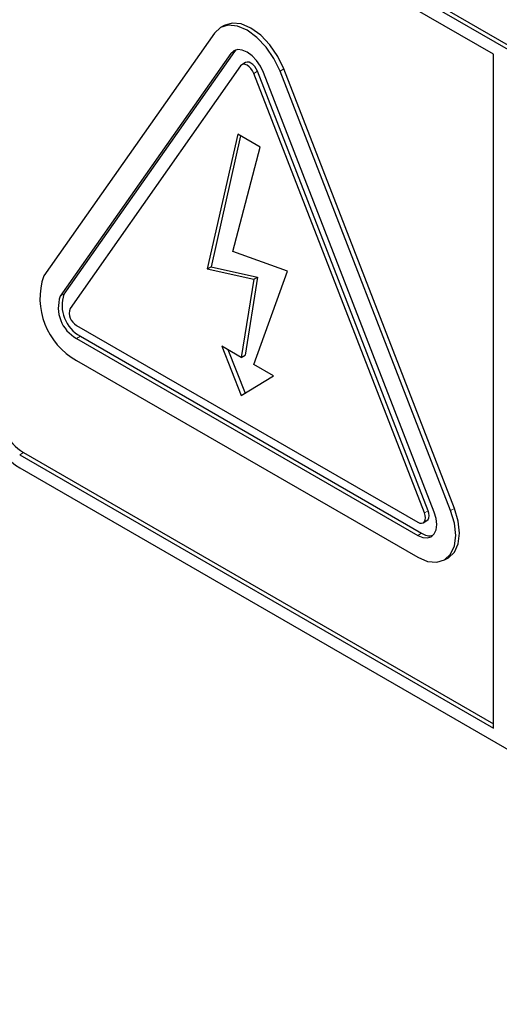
# Paper-space layout 'Blatt4' of a CAD drawing. Header units: millimetres. Extents: x 5 to 418, y 2 to 292.
# Tile 8 of 51: x 83.09 to 87.56, y 162.73 to 171.92. Entities that reach past the tile are written whole.
import ezdxf

# ---------------------------------------------------------------- set-up
doc = ezdxf.new("R2010")
doc.units = ezdxf.units.MM

psp = doc.layouts.new('Blatt4')

# ---------------------------------------------------------------- linework, layer by layer
at = {"color": 7, "linetype": 'Continuous', "lineweight": 25}
for p, q in [((100.8042, 164.0874), (83.1265, 174.2925)), ((100.7688, 164.067), (83.0911, 174.2721)), ((87.5106, 171.5983), (83.0911, 174.1496)), ((84.9978, 171.8678), (84.9625, 171.8474)), ((84.9063, 171.7953), (83.3153, 169.5316)), ((85.0947, 171.6253), (83.5037, 169.3616)), ((85.1064, 171.639), (85.0947, 171.6253)), ((85.0594, 171.6049), (83.4684, 169.3412)), ((87.5106, 165.311), (87.5106, 171.5983)), ((85.1512, 171.4906), (83.5602, 169.2269)), ((85.1978, 171.5214), (85.1625, 171.501)), ((86.9, 167.3397), (85.3091, 171.4403)), ((87.1096, 167.3412), (85.5186, 171.4418)), ((87.145, 167.3616), (85.554, 171.4622)), ((86.8647, 167.3193), (85.2737, 171.4199)), ((86.9565, 167.3275), (85.3656, 171.4281)), ((85.1241, 170.853), (84.8407, 169.5962)), ((85.1513, 170.8373), (84.876, 169.6166)), ((85.3345, 170.7315), (85.1241, 170.853)), ((85.0794, 169.7586), (85.3345, 170.7315)), ((85.5887, 169.5748), (85.0794, 169.7586)), ((84.8407, 169.5962), (84.876, 169.6166)), ((84.876, 169.6166), (85.3091, 169.5198)), ((84.8407, 169.5962), (85.2737, 169.4994)), ((85.3091, 169.5198), (85.1932, 168.7903)), ((85.2737, 168.703), (85.5887, 169.5748)), ((85.2737, 169.4994), (85.3091, 169.5198)), ((85.2737, 169.4994), (85.1579, 168.7699)), ((83.6215, 169.0691), (86.8035, 167.2321)), ((83.6568, 168.967), (86.8388, 167.1301)), ((83.6215, 168.9466), (86.8035, 167.1097)), ((85.1579, 168.7699), (84.9752, 168.8753)), ((84.9752, 168.8753), (85.1579, 168.4146)), ((85.0315, 168.8428), (85.1928, 168.436)), ((85.1579, 168.7699), (85.1932, 168.7903)), ((83.6215, 168.7424), (86.8035, 166.9055)), ((85.4564, 168.5976), (85.2737, 168.703)), ((85.1579, 168.4146), (85.4564, 168.5976)), ((83.0911, 167.8623), (87.5106, 165.311)), ((83.1265, 167.8827), (87.5106, 165.3518)), ((83.0911, 167.7398), (100.7688, 157.5347)), ((86.8534, 167.2272), (86.8888, 167.2476)), ((87.0534, 166.8808), (87.0888, 166.9012))]:
    psp.add_line(p, q, dxfattribs=at)
at = {"color": 7, "linetype": 'Continuous', "lineweight": 18}
for p, q in [((85.0594, 171.6049), (85.0947, 171.6253)), ((85.2737, 171.4199), (85.3091, 171.4403)), ((85.5186, 171.4418), (85.554, 171.4622)), ((83.4684, 169.3412), (83.5037, 169.3616)), ((83.6215, 168.9466), (83.6568, 168.967)), ((83.0911, 167.8623), (83.1265, 167.8827)), ((86.8647, 167.3193), (86.9, 167.3397)), ((87.1096, 167.3412), (87.145, 167.3616)), ((86.8035, 167.1097), (86.8388, 167.1301))]:
    psp.add_line(p, q, dxfattribs=at)
at = {"color": 7, "linetype": 'Continuous', "lineweight": 25, "flags": 128}
for points in [[(85.5186, 171.4418), (85.4625, 171.5588), (85.3892, 171.6659), (85.304, 171.7559), (85.2125, 171.8227), (85.121, 171.8616), (85.0357, 171.87), (84.9625, 171.8474), (84.9063, 171.7953)], [(85.554, 171.4622), (85.4978, 171.5792), (85.4246, 171.6863), (85.3393, 171.7764), (85.2478, 171.8431), (85.1563, 171.882), (85.071, 171.8904), (84.9978, 171.8678)], [(85.3656, 171.4281), (85.3375, 171.4866), (85.3008, 171.5402), (85.2582, 171.5852), (85.2125, 171.6185), (85.1667, 171.638), (85.1241, 171.6422), (85.0875, 171.6309), (85.0594, 171.6049)], [(85.2737, 171.4199), (85.2625, 171.4433), (85.2478, 171.4647), (85.2308, 171.4827), (85.2125, 171.4961), (85.1942, 171.5038), (85.1771, 171.5055), (85.1625, 171.501), (85.1512, 171.4906)], [(85.3091, 171.4403), (85.2978, 171.4637), (85.2832, 171.4851), (85.2661, 171.5031), (85.2478, 171.5165), (85.2295, 171.5243), (85.2125, 171.5259), (85.1978, 171.5214)], [(86.8035, 166.9055), (86.895, 166.8666), (86.9802, 166.8582), (87.0535, 166.8808), (87.1096, 166.9329), (87.145, 167.011), (87.157, 167.1097), (87.145, 167.2223), (87.1096, 167.3412)], [(86.8035, 167.1097), (86.8492, 167.0902), (86.8918, 167.086), (86.9285, 167.0973), (86.9565, 167.1233), (86.9742, 167.1624), (86.9802, 167.2117), (86.9742, 167.2681), (86.9565, 167.3275)], [(86.8035, 167.2321), (86.8218, 167.2244), (86.8388, 167.2227), (86.8535, 167.2272), (86.8647, 167.2376), (86.8718, 167.2532), (86.8742, 167.273), (86.8718, 167.2955), (86.8647, 167.3193)], [(86.8888, 167.2476), (86.8888, 167.2476), (86.9, 167.258), (86.9071, 167.2736), (86.9095, 167.2934), (86.9071, 167.3159), (86.9, 167.3397)], [(87.0888, 166.9012), (87.0888, 166.9012), (87.145, 166.9533), (87.1803, 167.0314), (87.1924, 167.1301), (87.1803, 167.2427), (87.145, 167.3616)]]:
    psp.add_lwpolyline(points, dxfattribs=at)
at = {"color": 7, "linetype": 'Continuous', "lineweight": 25}
for centre, radius, start, end in [((83.9389, 169.3196), 0.6587, 161.22154, 241.18992), ((83.7802, 169.2351), 0.3293, 161.22181, 241.18935), ((83.8155, 169.2556), 0.3293, 161.22181, 241.18935), ((83.6849, 169.1845), 0.1317, 161.22154, 241.19088), ((83.5052, 168.3871), 0.7684, 182.60508, 237.39479), ((83.4163, 168.3358), 0.5379, 182.60569, 237.3944), ((86.9151, 167.2407), 0.1344, 235.4162, 282.80451)]:
    psp.add_arc(centre, radius, start, end, dxfattribs=at)

doc.saveas('drawing.dxf')
